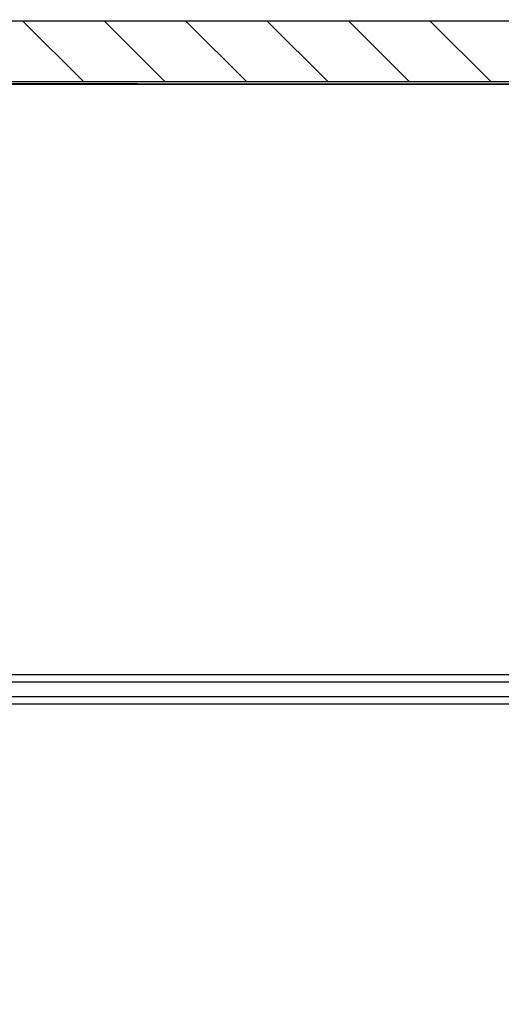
# Model space of a CAD drawing. Extents: x -66955 to 52345, y -20450 to 69550.
# Tile 61 of 132: x -29119 to -27447, y 8430 to 11850. Entities that reach past the tile are written whole.
import ezdxf

# ---------------------------------------------------------------- set-up
doc = ezdxf.new("R2010")
doc.units = 0
doc.header["$MEASUREMENT"] = 0
doc.linetypes.add('DASHED', pattern=[0.75, 0.5, -0.25])
for name, color, linetype in [('VERD1$--33-', 7, 'CONTINUOUS'), ('VERD1$--34-', 7, 'CONTINUOUS'), ('VERD1$--E5-', 7, 'CONTINUOUS'), ('VERD1--21-', 7, 'CONTINUOUS'), ('VERD1--E5-', 7, 'CONTINUOUS')]:
    doc.layers.add(name, color=color, linetype=linetype)

msp = doc.modelspace()

# ---------------------------------------------------------------- linework, layer by layer
at = {"layer": 'VERD1$--33-', "color": 172, "linetype": 'CONTINUOUS'}
msp.add_lwpolyline([(-48310, 9474), (-24630, 9474), (-24630, 9574), (-48310, 9574)], close=True, dxfattribs=at)
at = {"layer": 'VERD1$--34-', "color": 7, "linetype": 'CONTINUOUS'}
msp.add_lwpolyline([(-48390, 9499), (-27007, 9499), (-27007, 9549), (-48390, 9549)], close=True, dxfattribs=at)
at = {"layer": 'VERD1$--E5-', "color": 1, "linetype": 'DASHED'}
msp.add_lwpolyline([(-53310, 7515), (-48520, 7515), (-48520, 11625.9), (-26940, 11625.9), (-26940, 7515), (-8915, 7515), (-8915, 4505), (-1620, 4505), (-1620, 7765), (-540, 7765), (-540, 3325), (-1740, 3325), (-1740, 2205), (-540, 2205), (-540, 450)], dxfattribs=at)
at = {"layer": 'VERD1--21-', "color": 7, "linetype": 'CONTINUOUS'}
for p, q in [((-29108.06, 11845), (-28898.06, 11635)), ((-28825.21, 11845), (-28615.21, 11635)), ((-28542.37, 11845), (-28332.37, 11635)), ((-28259.53, 11845), (-28049.53, 11635)), ((-27976.69, 11845), (-27766.69, 11635)), ((-27693.84, 11845), (-27483.84, 11635))]:
    msp.add_line(p, q, dxfattribs=at)
msp.add_lwpolyline([(-26935, 11795), (-26935, 11795), (-26935, 11845), (-34125, 11845), (-34125, 11795), (-34125, 11795), (-34125, 11635), (-26935, 11635)], close=True, dxfattribs=at)
at = {"layer": 'VERD1--E5-', "color": 1, "linetype": 'DASHED'}
msp.add_lwpolyline([(0, 25520), (0, 11615), (-49440, 11635), (-49437.91, 16805), (-53531.92, 16806.65), (-53530, 21573.81), (-53530, 26058), (-56590, 26058), (-56590, 21355), (-63430, 21355), (-63430, 24243), (-65252, 24243), (-65252, 24225), (-65551, 24225)], dxfattribs=at)

doc.saveas('drawing.dxf')
